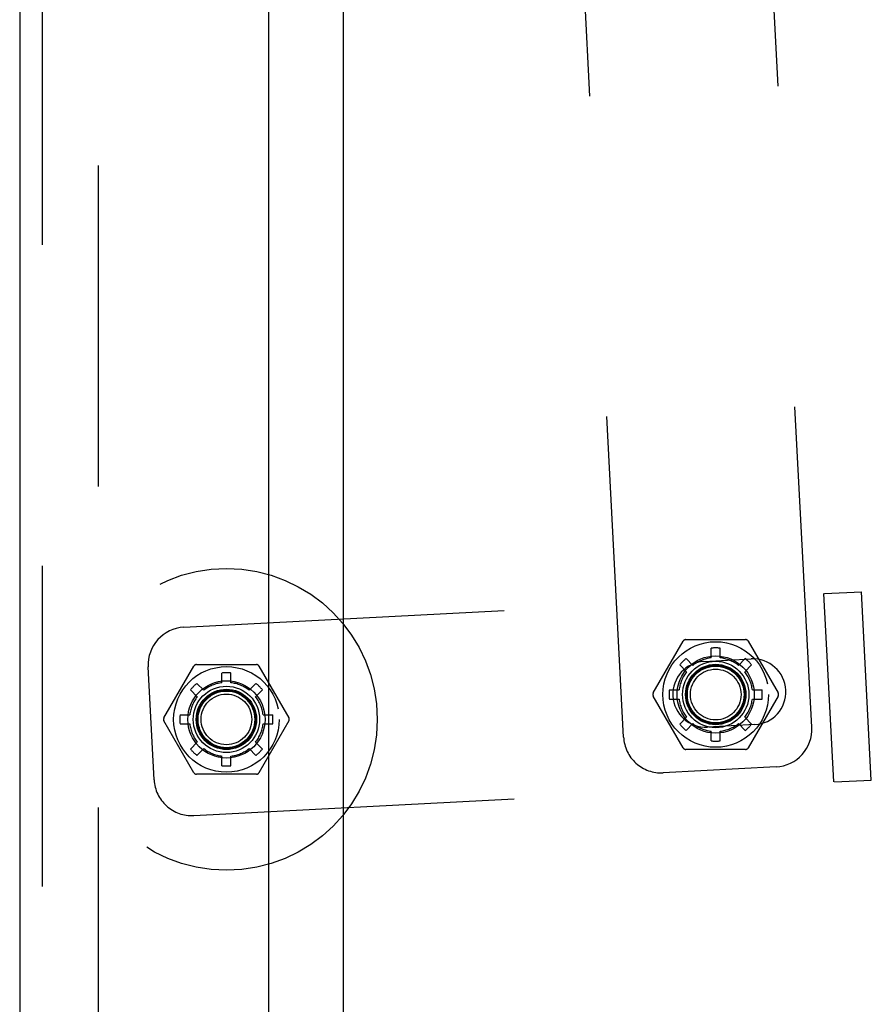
# Model space of a CAD drawing. Header units: inches. Extents: x 0 to 193, y 0 to 125.
# Tile 55 of 99: x 101.89 to 104.71, y 57.13 to 60.4. Entities that reach past the tile are written whole.
import ezdxf

# ---------------------------------------------------------------- set-up
doc = ezdxf.new("R2010")
doc.units = ezdxf.units.IN
doc.header["$LTSCALE"] = 10.63801
doc.header["$MEASUREMENT"] = 0
doc.linetypes.add('HIDDEN', pattern=[0.2, 0.1, -0.1])
doc.layers.get('0').update_dxf_attribs({"linetype": 'CONTINUOUS'})
doc.layers.add('DEFAULT_2', color=8, linetype='HIDDEN')
doc.layers.add('EXD_ENCLOSURE_DOOR_ASSEMBLY', color=7, linetype='CONTINUOUS')

msp = doc.modelspace()

# ---------------------------------------------------------------- linework, layer by layer
at = {"color": 3, "linetype": 'Continuous'}
msp.add_line((102.9632, 80.1668), (102.9632, 45.7928), dxfattribs=at)
at = {"layer": 'DEFAULT_2', "color": 8, "linetype": 'HIDDEN'}
for p, q in [((102.1506, 79.0615), (102.1506, 46.8981)), ((104.5168, 58.0513), (104.2159, 63.7934)), ((103.8927, 58.0186), (103.5917, 63.7607)), ((102.4346, 58.3828), (104.6815, 58.5006)), ((104.5894, 57.8699), (104.5567, 58.494)), ((104.7142, 57.8764), (104.6815, 58.5006)), ((103.9911, 58.1648), (104.0903, 58.3367)), ((104.099, 58.3417), (104.2974, 58.3417)), ((104.1832, 58.2814), (104.1832, 58.3134)), ((104.2132, 58.2814), (104.2132, 58.3134)), ((104.3061, 58.3367), (104.4053, 58.1648)), ((104.1002, 58.279), (104.1228, 58.2564)), ((104.2736, 58.2564), (104.2962, 58.279)), ((102.336, 57.8769), (102.3163, 58.2514)), ((102.3687, 58.0823), (102.4679, 58.2541)), ((102.4766, 58.2591), (102.675, 58.2591)), ((102.6837, 58.2541), (102.7829, 58.0823)), ((104.079, 58.2578), (104.1016, 58.2352)), ((104.1594, 58.2694), (104.3162, 58.2776)), ((104.2948, 58.2352), (104.3174, 58.2578)), ((102.5608, 58.1988), (102.5608, 58.2309)), ((102.5908, 58.1988), (102.5908, 58.2309)), ((102.4778, 58.1965), (102.5004, 58.1738)), ((102.6512, 58.1738), (102.6738, 58.1965)), ((102.4566, 58.1753), (102.4792, 58.1526)), ((102.6724, 58.1526), (102.695, 58.1753)), ((104.0903, 57.9829), (103.9911, 58.1548)), ((104.0446, 58.1748), (104.0766, 58.1748)), ((104.4053, 58.1548), (104.3061, 57.9829)), ((104.3198, 58.1748), (104.3518, 58.1748)), ((104.0446, 58.1448), (104.0766, 58.1448)), ((104.3198, 58.1448), (104.3518, 58.1448)), ((102.4222, 58.0923), (102.4542, 58.0923)), ((102.6974, 58.0923), (102.7294, 58.0923)), ((104.079, 58.0618), (104.1016, 58.0844)), ((104.2948, 58.0844), (104.3174, 58.0618)), ((102.4679, 57.9004), (102.3687, 58.0723)), ((102.4222, 58.0623), (102.4542, 58.0623)), ((102.7829, 58.0723), (102.6837, 57.9004)), ((102.6974, 58.0623), (102.7294, 58.0623)), ((104.1002, 58.0405), (104.1228, 58.0632)), ((104.3276, 58.0599), (104.1708, 58.0517)), ((104.2736, 58.0632), (104.2962, 58.0405)), ((104.1832, 58.0062), (104.1832, 58.0382)), ((104.2132, 58.0062), (104.2132, 58.0382)), ((102.4566, 57.9792), (102.4792, 58.0019)), ((102.6724, 58.0019), (102.695, 57.9792)), ((102.4778, 57.958), (102.5004, 57.9807)), ((102.5608, 57.9236), (102.5608, 57.9557)), ((102.5908, 57.9236), (102.5908, 57.9557)), ((102.6512, 57.9807), (102.6738, 57.958)), ((104.2974, 57.9779), (104.099, 57.9779)), ((104.3985, 57.9199), (104.024, 57.9003)), ((102.675, 57.8954), (102.4766, 57.8954)), ((102.4673, 57.7587), (104.7142, 57.8764))]:
    msp.add_line(p, q, dxfattribs=at)
for centre, radius in [((102.5758, 58.0773), 0.5), ((104.1982, 58.1598), 0.175), ((104.1982, 58.1598), 0.128), ((102.5758, 58.0773), 0.175), ((104.1982, 58.1598), 0.11), ((104.1982, 58.1598), 0.1), ((104.1982, 58.1598), 0.0965), ((104.1982, 58.1598), 0.094), ((104.1982, 58.1598), 0.084), ((102.5758, 58.0773), 0.128), ((102.5758, 58.0773), 0.11), ((102.5758, 58.0773), 0.1), ((102.5758, 58.0773), 0.0965), ((102.5758, 58.0773), 0.095), ((102.5758, 58.0773), 0.094), ((102.5758, 58.0773), 0.084)]:
    msp.add_circle(centre, radius, dxfattribs=at)
for centre, radius, start, end in [((102.4412, 58.258), 0.125, 93, 183), ((104.099, 58.3317), 0.01, 90, 150), ((104.1982, 58.1598), 0.1544, 84.4236, 95.5764), ((104.2974, 58.3317), 0.01, 30, 90), ((104.1982, 58.1598), 0.1544, 129.4236, 140.5764), ((104.1982, 58.1598), 0.1225, 97.0335, 127.9665), ((104.1982, 58.1598), 0.1225, 52.0335, 82.9665), ((104.1982, 58.1598), 0.1544, 39.4236, 50.5764), ((102.4766, 58.2491), 0.01, 90, 150), ((102.675, 58.2491), 0.01, 30, 90), ((104.1651, 58.1606), 0.109, 93, 273), ((104.3219, 58.1688), 0.109, 273, 93), ((102.5758, 58.0773), 0.1544, 84.4236, 95.5764), ((104.1982, 58.1598), 0.1225, 142.0335, 172.9665), ((104.1982, 58.1598), 0.1225, 7.0335, 37.9665), ((102.5758, 58.0773), 0.1544, 129.4236, 140.5764), ((102.5758, 58.0773), 0.1225, 97.0335, 127.9665), ((102.5758, 58.0773), 0.1225, 52.0335, 82.9665), ((102.5758, 58.0773), 0.1544, 39.4236, 50.5764), ((102.5758, 58.0773), 0.1225, 142.0335, 172.9665), ((102.5758, 58.0773), 0.1225, 7.0335, 37.9665), ((103.9998, 58.1598), 0.01, 150, 210), ((104.1982, 58.1598), 0.1544, 174.4236, 185.5764), ((104.1982, 58.1598), 0.1544, 354.4236, 5.5764), ((104.3967, 58.1598), 0.01, 330, 30), ((104.1982, 58.1598), 0.1225, 187.0335, 217.9665), ((104.1982, 58.1598), 0.1225, 322.0335, 352.9665), ((102.5758, 58.0773), 0.1544, 174.4236, 185.5764), ((102.5758, 58.0773), 0.1544, 354.4236, 5.5764), ((102.3773, 58.0773), 0.01, 150, 210), ((102.5758, 58.0773), 0.1225, 187.0335, 217.9665), ((102.5758, 58.0773), 0.1225, 322.0335, 352.9665), ((102.7743, 58.0773), 0.01, 330, 30), ((104.1982, 58.1598), 0.1544, 219.4236, 230.5764), ((104.1982, 58.1598), 0.1225, 232.0335, 262.9665), ((104.1982, 58.1598), 0.1225, 277.0335, 307.9665), ((104.1982, 58.1598), 0.1544, 309.4236, 320.5764), ((104.392, 58.0448), 0.125, 273, 3), ((104.0175, 58.0251), 0.125, 183, 273), ((104.1982, 58.1598), 0.1544, 264.4236, 275.5764), ((102.5758, 58.0773), 0.1544, 219.4236, 230.5764), ((102.5758, 58.0773), 0.1225, 232.0335, 262.9665), ((102.5758, 58.0773), 0.1225, 277.0335, 307.9665), ((102.5758, 58.0773), 0.1544, 309.4236, 320.5764), ((104.099, 57.9879), 0.01, 210, 270), ((104.2974, 57.9879), 0.01, 270, 330), ((102.5758, 58.0773), 0.1544, 264.4236, 275.5764), ((102.4766, 57.9054), 0.01, 210, 270), ((102.675, 57.9054), 0.01, 270, 330), ((102.4608, 57.8835), 0.125, 183, 273)]:
    msp.add_arc(centre, radius, start, end, dxfattribs=at)
at = {"layer": 'EXD_ENCLOSURE_DOOR_ASSEMBLY', "color": 8, "linetype": 'HIDDEN'}
msp.add_line((101.9652, 79.8628), (101.9652, 46.0968), dxfattribs=at)
at = {"layer": 'EXD_ENCLOSURE_DOOR_ASSEMBLY', "color": 3, "linetype": 'Continuous'}
for p, q in [((101.8902, 74.9823), (101.8902, 50.9823)), ((102.7152, 74.1383), (102.7152, 51.8213))]:
    msp.add_line(p, q, dxfattribs=at)

doc.saveas('drawing.dxf')
